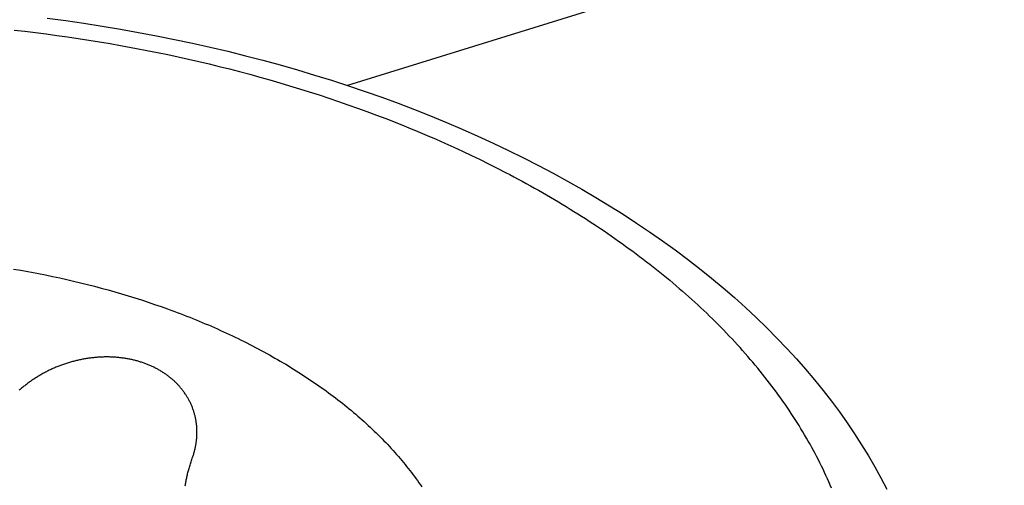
# Model space of a CAD drawing. Extents: x 0 to 841, y 0 to 594.
# Tile 72 of 121: x 766.033 to 766.406, y 138.687 to 138.864. Entities that reach past the tile are written whole.
import ezdxf

# ---------------------------------------------------------------- set-up
doc = ezdxf.new("R2010")
doc.units = 0
doc.header["$LTSCALE"] = 46.255
doc.layers.get('0').update_dxf_attribs({"linetype": 'CONTINUOUS'})
doc.layers.add('DATUM_AXIS', color=7, linetype='CONTINUOUS')

msp = doc.modelspace()

# ---------------------------------------------------------------- linework, layer by layer
at = {"color": 7, "linetype": 'CONTINUOUS'}
msp.add_line((793.58355, 147.35548), (766.15728, 138.83873), dxfattribs=at)
at = {"layer": 'DATUM_AXIS', "color": 7, "linetype": 'CONTINUOUS'}
for p, q in [((766.031, 138.85974), (766.03507, 138.85928)), ((766.03507, 138.85928), (766.03913, 138.85879)), ((766.03913, 138.85879), (766.04319, 138.85827)), ((766.04319, 138.85827), (766.04724, 138.85773)), ((766.04724, 138.85773), (766.05129, 138.85716)), ((766.05129, 138.85716), (766.05532, 138.85657)), ((766.05532, 138.85657), (766.05935, 138.85595)), ((766.05935, 138.85595), (766.06336, 138.8553)), ((766.06336, 138.8553), (766.06737, 138.85462)), ((766.07336, 138.85356), (766.07734, 138.85282)), ((766.07734, 138.85282), (766.0813, 138.85206)), ((766.0813, 138.85206), (766.08526, 138.85127)), ((766.08526, 138.85127), (766.0892, 138.85045)), ((766.0892, 138.85045), (766.09313, 138.84961)), ((766.09313, 138.84961), (766.09704, 138.84874)), ((766.09704, 138.84874), (766.10094, 138.84785)), ((766.10094, 138.84785), (766.10483, 138.84693)), ((766.10483, 138.84693), (766.1087, 138.84598)), ((766.1087, 138.84598), (766.11256, 138.84501)), ((766.11256, 138.84501), (766.1164, 138.84402)), ((766.1164, 138.84402), (766.12022, 138.843)), ((766.12022, 138.843), (766.12402, 138.84196)), ((766.12402, 138.84196), (766.12781, 138.84089)), ((766.12781, 138.84089), (766.13158, 138.8398)), ((766.13158, 138.8398), (766.13533, 138.83868)), ((766.13533, 138.83868), (766.13906, 138.83754)), ((766.13906, 138.83754), (766.14278, 138.83637)), ((766.14278, 138.83637), (766.14647, 138.83518)), ((766.14647, 138.83518), (766.15014, 138.83397)), ((766.15014, 138.83397), (766.15379, 138.83274)), ((766.15379, 138.83274), (766.15743, 138.83148)), ((766.15743, 138.83148), (766.16103, 138.83019)), ((766.16103, 138.83019), (766.16462, 138.82889)), ((766.16462, 138.82889), (766.16819, 138.82756)), ((766.16819, 138.82756), (766.17173, 138.8262)), ((766.17173, 138.8262), (766.17524, 138.82483)), ((766.18048, 138.82273), (766.18393, 138.8213)), ((766.18393, 138.8213), (766.18737, 138.81984)), ((766.18737, 138.81984), (766.19077, 138.81837)), ((766.19077, 138.81837), (766.19415, 138.81687)), ((766.19415, 138.81687), (766.19751, 138.81535)), ((766.19751, 138.81535), (766.20084, 138.81382)), ((766.20084, 138.81382), (766.20414, 138.81226)), ((766.20414, 138.81226), (766.20741, 138.81067)), ((766.20741, 138.81067), (766.21066, 138.80907)), ((766.21066, 138.80907), (766.21388, 138.80745)), ((766.03081, 138.76923), (766.03352, 138.76877)), ((766.03757, 138.76804), (766.04026, 138.76753)), ((766.04026, 138.76753), (766.04294, 138.767)), ((766.04294, 138.767), (766.04561, 138.76645)), ((766.04561, 138.76645), (766.04828, 138.76588)), ((766.04828, 138.76588), (766.05093, 138.76528)), ((766.05093, 138.76528), (766.05357, 138.76467)), ((766.05357, 138.76467), (766.05619, 138.76405)), ((766.05619, 138.76405), (766.05881, 138.7634)), ((766.05881, 138.7634), (766.06141, 138.76273)), ((766.06141, 138.76273), (766.064, 138.76204)), ((766.064, 138.76204), (766.06658, 138.76133)), ((766.06658, 138.76133), (766.06915, 138.76061)), ((766.06915, 138.76061), (766.0717, 138.75986)), ((766.0717, 138.75986), (766.07423, 138.7591)), ((766.07423, 138.7591), (766.07675, 138.75832)), ((766.07675, 138.75832), (766.07926, 138.75752)), ((766.07926, 138.75752), (766.08175, 138.7567)), ((766.08175, 138.7567), (766.08422, 138.75586)), ((766.08422, 138.75586), (766.08668, 138.75501))]:
    msp.add_line(p, q, dxfattribs=at)
for points in [[(766.0436, 138.86422), (766.05055, 138.8633), (766.05748, 138.86231), (766.06438, 138.86124), (766.07127, 138.86009), (766.07812, 138.85888), (766.08495, 138.85759), (766.09174, 138.85622), (766.09851, 138.85479), (766.10523, 138.85328), (766.11193, 138.8517), (766.11858, 138.85004), (766.12519, 138.84832), (766.13176, 138.84652), (766.13829, 138.84466), (766.14476, 138.84272), (766.1512, 138.84071), (766.15758, 138.83863), (766.1639, 138.83649), (766.17018, 138.83427), (766.17639, 138.83199), (766.18255, 138.82964), (766.18865, 138.82722), (766.19469, 138.82473), (766.20066, 138.82218), (766.20657, 138.81957), (766.21241, 138.81689), (766.21818, 138.81414), (766.22387, 138.81133), (766.2295, 138.80846), (766.23505, 138.80553), (766.24052, 138.80253), (766.24591, 138.79947), (766.25122, 138.79636), (766.25645, 138.79318), (766.26159, 138.78995), (766.26665, 138.78665), (766.27161, 138.78331), (766.27648, 138.77991), (766.28126, 138.77645), (766.28595, 138.77294), (766.29054, 138.76938), (766.29503, 138.76576), (766.29943, 138.7621), (766.30372, 138.75839), (766.30791, 138.75463), (766.31199, 138.75083), (766.31596, 138.74698), (766.31982, 138.74309), (766.32358, 138.73915)], [(766.06737, 138.85462), (766.07136, 138.85392), (766.07336, 138.85356)], [(766.17524, 138.82483), (766.17874, 138.82343), (766.18048, 138.82273)], [(766.21388, 138.80745), (766.21706, 138.80581), (766.21865, 138.80498), (766.22022, 138.80415), (766.22179, 138.80331), (766.22335, 138.80246), (766.22491, 138.80161), (766.22646, 138.80076), (766.22799, 138.7999), (766.22953, 138.79904), (766.23105, 138.79817), (766.23257, 138.7973), (766.23407, 138.79642), (766.23557, 138.79554), (766.23707, 138.79465), (766.23855, 138.79376), (766.24003, 138.79286), (766.2415, 138.79196), (766.24296, 138.79106), (766.24441, 138.79015), (766.24586, 138.78923), (766.24729, 138.78831), (766.24872, 138.78739), (766.25014, 138.78646), (766.25155, 138.78553), (766.25296, 138.78459), (766.25435, 138.78365), (766.25574, 138.7827), (766.25712, 138.78175), (766.25849, 138.7808), (766.25985, 138.77984), (766.2612, 138.77888), (766.26254, 138.77791), (766.26388, 138.77694), (766.26521, 138.77596), (766.26652, 138.77498), (766.26783, 138.774), (766.26913, 138.77301), (766.27042, 138.77202), (766.27171, 138.77103), (766.27298, 138.77003), (766.27424, 138.76902), (766.2755, 138.76802), (766.27675, 138.767), (766.27798, 138.76599), (766.27921, 138.76497), (766.28043, 138.76395), (766.28164, 138.76292), (766.28284, 138.76189), (766.28403, 138.76086), (766.28521, 138.75982), (766.28639, 138.75878), (766.28755, 138.75774), (766.2887, 138.75669), (766.28985, 138.75564), (766.29098, 138.75458), (766.29211, 138.75352), (766.29322, 138.75246), (766.29433, 138.75139), (766.29542, 138.75033), (766.29651, 138.74925), (766.29759, 138.74818), (766.29865, 138.7471), (766.29971, 138.74602), (766.30076, 138.74493), (766.30179, 138.74385), (766.30282, 138.74275)], [(766.03352, 138.76877), (766.03622, 138.76829), (766.03757, 138.76804)], [(766.08668, 138.75501), (766.08912, 138.75414), (766.09034, 138.75369), (766.09155, 138.75325), (766.09275, 138.75279), (766.09395, 138.75234), (766.09515, 138.75188), (766.09634, 138.75141), (766.09753, 138.75094), (766.09871, 138.75047), (766.09989, 138.74999), (766.10107, 138.74951), (766.10223, 138.74902), (766.1034, 138.74853), (766.10456, 138.74804), (766.10571, 138.74754), (766.10686, 138.74703), (766.108, 138.74653), (766.10914, 138.74601), (766.11028, 138.7455), (766.1114, 138.74498), (766.11253, 138.74445), (766.11365, 138.74393), (766.11476, 138.74339), (766.11587, 138.74286), (766.11697, 138.74232), (766.11807, 138.74177), (766.11916, 138.74122), (766.12024, 138.74067), (766.12132, 138.74012), (766.1224, 138.73956), (766.12347, 138.73899), (766.12453, 138.73843), (766.12559, 138.73785), (766.12664, 138.73728), (766.12769, 138.7367), (766.12873, 138.73612), (766.12976, 138.73553), (766.13079, 138.73494), (766.13181, 138.73435), (766.13283, 138.73375), (766.13384, 138.73315), (766.13485, 138.73254), (766.13584, 138.73193), (766.13684, 138.73132), (766.13782, 138.73071), (766.1388, 138.73009), (766.13978, 138.72947), (766.14074, 138.72884), (766.1417, 138.72821), (766.14266, 138.72758), (766.14361, 138.72694), (766.14455, 138.7263), (766.14548, 138.72566), (766.14641, 138.72501), (766.14733, 138.72436), (766.14825, 138.72371), (766.14916, 138.72305), (766.15006, 138.72239), (766.15095, 138.72173), (766.15184, 138.72107), (766.15272, 138.7204), (766.1536, 138.71973), (766.15447, 138.71905), (766.15533, 138.71837), (766.15618, 138.71769), (766.15703, 138.71701), (766.15787, 138.71632), (766.1587, 138.71563), (766.15953, 138.71494), (766.16034, 138.71424), (766.16116, 138.71355), (766.16196, 138.71284), (766.16276, 138.71214), (766.16355, 138.71143), (766.16433, 138.71072), (766.1651, 138.71001), (766.16587, 138.7093), (766.16663, 138.70858), (766.16739, 138.70786), (766.16813, 138.70714), (766.16887, 138.70641), (766.1696, 138.70568), (766.17032, 138.70495), (766.17104, 138.70422), (766.17175, 138.70348), (766.17245, 138.70275), (766.17314, 138.70201), (766.17382, 138.70126), (766.1745, 138.70052), (766.17517, 138.69977), (766.17583, 138.69902), (766.17649, 138.69827), (766.17713, 138.69752), (766.17777, 138.69676), (766.1784, 138.696), (766.17903, 138.69524), (766.17964, 138.69448), (766.18025, 138.69372), (766.18085, 138.69295), (766.18144, 138.69218), (766.18202, 138.69141), (766.1826, 138.69064), (766.18316, 138.68986), (766.18372, 138.68909), (766.18427, 138.68831), (766.18482, 138.68753), (766.18535, 138.68675)], [(766.34048, 138.6862), (766.33997, 138.6874), (766.33945, 138.6886), (766.33892, 138.6898), (766.33838, 138.69099), (766.33782, 138.69219), (766.33726, 138.69338), (766.33668, 138.69457), (766.33609, 138.69577), (766.33549, 138.69695), (766.33488, 138.69814), (766.33426, 138.69933), (766.33363, 138.70051), (766.33299, 138.70169), (766.33234, 138.70287), (766.33167, 138.70405), (766.331, 138.70523), (766.33031, 138.7064), (766.32962, 138.70757), (766.32891, 138.70874), (766.32819, 138.70991), (766.32746, 138.71108), (766.32672, 138.71224), (766.32597, 138.71341), (766.32521, 138.71457), (766.32444, 138.71572), (766.32366, 138.71688), (766.32287, 138.71803), (766.32207, 138.71918), (766.32125, 138.72033), (766.32043, 138.72148), (766.31959, 138.72262), (766.31875, 138.72376), (766.31789, 138.7249), (766.31703, 138.72604), (766.31615, 138.72717), (766.31527, 138.7283), (766.31437, 138.72943), (766.31346, 138.73056), (766.31255, 138.73168), (766.31162, 138.7328), (766.31068, 138.73392), (766.30974, 138.73503), (766.30878, 138.73615), (766.30781, 138.73725), (766.30683, 138.73836), (766.30585, 138.73946), (766.30485, 138.74056), (766.30384, 138.74166), (766.30282, 138.74275)], [(766.32358, 138.73915), (766.32718, 138.73523), (766.33067, 138.73127), (766.33405, 138.72727), (766.3373, 138.72325), (766.34045, 138.7192), (766.34348, 138.71511), (766.34639, 138.71101), (766.34918, 138.70687), (766.35186, 138.70271), (766.35442, 138.69854), (766.35686, 138.69434), (766.35917, 138.69012), (766.36137, 138.68589)], [(766.10022, 138.70611), (766.10023, 138.70633), (766.10024, 138.70665), (766.10025, 138.70698), (766.10025, 138.7073), (766.10025, 138.70762), (766.10025, 138.70794), (766.10024, 138.70826), (766.10023, 138.70858), (766.10021, 138.7089), (766.10019, 138.70921), (766.10017, 138.70953), (766.10014, 138.70985), (766.10011, 138.71016), (766.10007, 138.71048), (766.10003, 138.71079), (766.09999, 138.7111), (766.09995, 138.71142), (766.0999, 138.71173), (766.09984, 138.71204), (766.09979, 138.71234), (766.09973, 138.71265), (766.09966, 138.71296), (766.09959, 138.71326), (766.09952, 138.71357), (766.09945, 138.71387), (766.09937, 138.71417), (766.09929, 138.71447), (766.0992, 138.71477), (766.09911, 138.71507), (766.09902, 138.71537), (766.09892, 138.71566), (766.09882, 138.71596), (766.09872, 138.71625), (766.09861, 138.71654), (766.0985, 138.71683), (766.09838, 138.71712), (766.09827, 138.7174), (766.09815, 138.71769), (766.09802, 138.71797), (766.09789, 138.71825), (766.09776, 138.71853), (766.09763, 138.71881), (766.09749, 138.71909), (766.09735, 138.71936), (766.09721, 138.71964), (766.09706, 138.71991), (766.09691, 138.72018), (766.09675, 138.72045), (766.0966, 138.72072), (766.09644, 138.72098), (766.09627, 138.72124), (766.09611, 138.7215), (766.09594, 138.72176), (766.09576, 138.72202), (766.09559, 138.72228), (766.09541, 138.72253), (766.09523, 138.72278), (766.09504, 138.72303), (766.09485, 138.72328), (766.09466, 138.72353), (766.09447, 138.72377), (766.09427, 138.72401), (766.09407, 138.72425), (766.09387, 138.72449), (766.09367, 138.72473), (766.09346, 138.72496), (766.09325, 138.72519), (766.09303, 138.72542), (766.09282, 138.72565), (766.0926, 138.72587), (766.09237, 138.7261), (766.09215, 138.72632), (766.09192, 138.72653), (766.09169, 138.72675), (766.09146, 138.72697), (766.09122, 138.72718), (766.09098, 138.72739), (766.09074, 138.72759), (766.0905, 138.7278), (766.09025, 138.728), (766.09001, 138.7282), (766.08976, 138.7284), (766.0895, 138.7286), (766.08925, 138.72879), (766.08899, 138.72898), (766.08873, 138.72917), (766.08847, 138.72936), (766.0882, 138.72954), (766.08793, 138.72972), (766.08766, 138.7299), (766.08739, 138.73008), (766.08712, 138.73025), (766.08684, 138.73043), (766.08656, 138.7306), (766.08628, 138.73076), (766.086, 138.73093), (766.08571, 138.73109), (766.08542, 138.73125), (766.08513, 138.73141), (766.08484, 138.73156), (766.08455, 138.73171), (766.08425, 138.73186), (766.08395, 138.73201), (766.08365, 138.73215), (766.08335, 138.7323), (766.08305, 138.73244), (766.08274, 138.73257), (766.08244, 138.73271), (766.08213, 138.73284), (766.08181, 138.73297), (766.0815, 138.73309), (766.08119, 138.73322), (766.08087, 138.73334), (766.08055, 138.73346), (766.08023, 138.73357), (766.07991, 138.73368), (766.07959, 138.73379), (766.07926, 138.7339), (766.07893, 138.73401), (766.0786, 138.73411), (766.07827, 138.73421), (766.07794, 138.73431), (766.07761, 138.7344), (766.07727, 138.73449), (766.07694, 138.73458), (766.0766, 138.73467), (766.07626, 138.73475), (766.07592, 138.73483), (766.07558, 138.73491), (766.07523, 138.73498), (766.07489, 138.73505), (766.07454, 138.73512), (766.0742, 138.73519), (766.07385, 138.73525), (766.0735, 138.73531), (766.07314, 138.73537), (766.07279, 138.73543), (766.07244, 138.73548), (766.07208, 138.73553), (766.07173, 138.73557), (766.07137, 138.73562), (766.07101, 138.73566), (766.07065, 138.7357), (766.07029, 138.73573), (766.06993, 138.73576), (766.06957, 138.73579), (766.06921, 138.73582), (766.06884, 138.73584), (766.06848, 138.73586), (766.06811, 138.73588), (766.06775, 138.7359), (766.06738, 138.73591), (766.06701, 138.73592), (766.06664, 138.73592), (766.06627, 138.73593), (766.0659, 138.73593), (766.06553, 138.73592), (766.06516, 138.73592), (766.06479, 138.73591), (766.06441, 138.7359), (766.06404, 138.73588), (766.06366, 138.73587), (766.06329, 138.73584), (766.06292, 138.73582), (766.06254, 138.7358), (766.06216, 138.73577), (766.06179, 138.73573), (766.06141, 138.7357), (766.06103, 138.73566), (766.06066, 138.73562), (766.06028, 138.73557), (766.0599, 138.73553), (766.05953, 138.73548), (766.05915, 138.73542), (766.05877, 138.73537), (766.05839, 138.73531), (766.05801, 138.73525), (766.05764, 138.73518), (766.05726, 138.73511), (766.05688, 138.73504), (766.0565, 138.73497), (766.05612, 138.73489), (766.05575, 138.73481), (766.05537, 138.73473), (766.05499, 138.73464), (766.05461, 138.73455), (766.05424, 138.73446), (766.05386, 138.73437), (766.05349, 138.73427), (766.05311, 138.73417), (766.05273, 138.73406), (766.05236, 138.73396), (766.05199, 138.73385), (766.05161, 138.73373), (766.05124, 138.73362), (766.05087, 138.7335), (766.05049, 138.73338), (766.05012, 138.73325), (766.04975, 138.73313)], [(766.04975, 138.73313), (766.04938, 138.733), (766.04901, 138.73286), (766.04865, 138.73273), (766.04828, 138.73259), (766.04791, 138.73245), (766.04755, 138.7323), (766.04718, 138.73216), (766.04682, 138.73201), (766.04646, 138.73185), (766.0461, 138.7317), (766.04574, 138.73154), (766.04538, 138.73138), (766.04502, 138.73121), (766.04466, 138.73104), (766.04431, 138.73087), (766.04396, 138.7307), (766.0436, 138.73053), (766.04325, 138.73035), (766.0429, 138.73017), (766.04255, 138.72998), (766.04221, 138.7298), (766.04186, 138.72961), (766.04152, 138.72942), (766.04118, 138.72922), (766.04084, 138.72902), (766.0405, 138.72883), (766.04016, 138.72862), (766.03983, 138.72842), (766.0395, 138.72821), (766.03917, 138.728), (766.03884, 138.72779), (766.03851, 138.72757), (766.03818, 138.72736), (766.03786, 138.72714), (766.03754, 138.72691), (766.03722, 138.72669), (766.0369, 138.72646), (766.03659, 138.72623), (766.03628, 138.726), (766.03597, 138.72577), (766.03566, 138.72553), (766.03535, 138.72529), (766.03505, 138.72505), (766.03475, 138.72481), (766.03445, 138.72456), (766.03415, 138.72431), (766.03386, 138.72406), (766.03357, 138.72381), (766.03328, 138.72356), (766.033, 138.7233)], [(766.09848, 138.69754), (766.0986, 138.69787), (766.09871, 138.69819), (766.09881, 138.69851), (766.09892, 138.69884), (766.09902, 138.69916), (766.09911, 138.69949), (766.0992, 138.69982), (766.09929, 138.70014), (766.09938, 138.70047), (766.09946, 138.70079), (766.09953, 138.70112), (766.09961, 138.70145), (766.09967, 138.70177), (766.09974, 138.7021), (766.0998, 138.70243), (766.09986, 138.70275), (766.09991, 138.70308), (766.09996, 138.70341), (766.10001, 138.70373), (766.10005, 138.70406), (766.10008, 138.70438), (766.10012, 138.70471), (766.10015, 138.70503), (766.10017, 138.70536), (766.1002, 138.70568), (766.10022, 138.70601), (766.10022, 138.70611)], [(766.09584, 138.68715), (766.0959, 138.68751), (766.09596, 138.68789), (766.09602, 138.68826), (766.09608, 138.68863), (766.09615, 138.68901), (766.09622, 138.68939), (766.0963, 138.68977), (766.09637, 138.69016), (766.09646, 138.69055), (766.09654, 138.69094), (766.09663, 138.69133), (766.09673, 138.69172), (766.09682, 138.69212), (766.09693, 138.69252), (766.09703, 138.69292), (766.09714, 138.69333), (766.09726, 138.69374), (766.09737, 138.69415), (766.0975, 138.69456), (766.09762, 138.69498), (766.09775, 138.6954), (766.09789, 138.69582), (766.09803, 138.69625), (766.09818, 138.69667), (766.09833, 138.69711), (766.09848, 138.69754)]]:
    msp.add_lwpolyline(points, dxfattribs=at)

doc.saveas('drawing.dxf')
